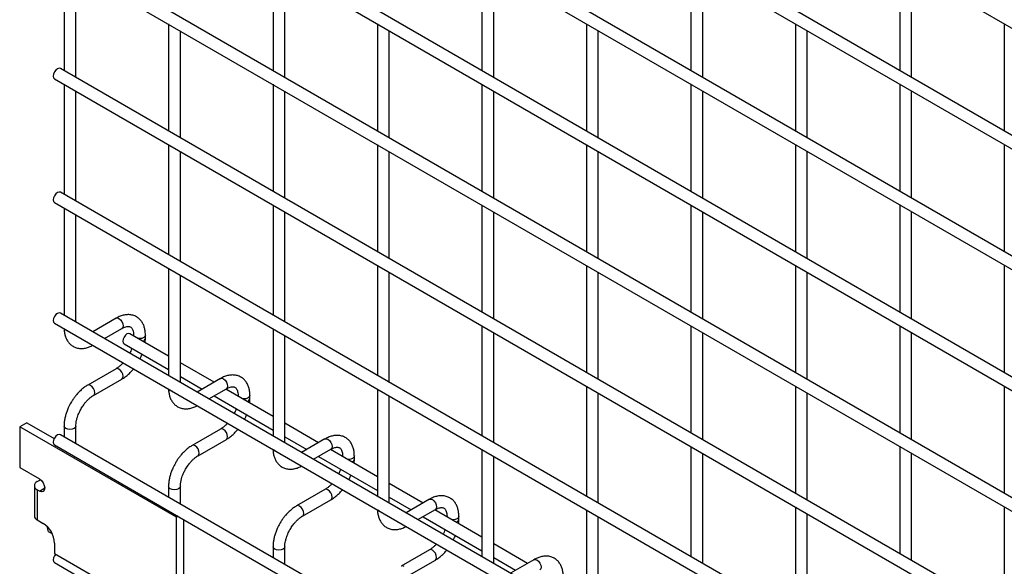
# Model space of a CAD drawing. Header units: inches. Extents: x 0.2 to 10.8, y 0.2 to 8.2.
# Tile 27 of 48: x 8.075 to 8.741, y 6.741 to 7.111. Entities that reach past the tile are written whole.
import ezdxf

# ---------------------------------------------------------------- set-up
doc = ezdxf.new("R2010")
doc.units = ezdxf.units.IN
doc.header["$MEASUREMENT"] = 0

msp = doc.modelspace()

# ---------------------------------------------------------------- linework, layer by layer
for p, q in [((8.09858, 7.47919), (10.57027, 6.05231)), ((10.57427, 5.97759), (8.10258, 7.40447)), ((8.09858, 7.39754), (10.57027, 5.97066)), ((10.57427, 5.89593), (8.10258, 7.32281)), ((8.09858, 7.31588), (10.57027, 5.88901)), ((10.57427, 5.81428), (8.10258, 7.24116)), ((8.09858, 7.23423), (10.57027, 5.80735)), ((10.57427, 5.73263), (8.10258, 7.1595)), ((8.09858, 7.15257), (10.57027, 5.7257)), ((8.10506, 7.14883), (8.10506, 7.07641)), ((8.24648, 7.14884), (8.24648, 7.07643)), ((8.3879, 7.14886), (8.3879, 7.07644)), ((8.52933, 7.14887), (8.52933, 7.07645)), ((8.67075, 7.14888), (8.67075, 7.07647)), ((8.11306, 7.0718), (8.11306, 7.14421)), ((8.25448, 7.07181), (8.25448, 7.14423)), ((8.3959, 7.07182), (8.3959, 7.14424)), ((8.53733, 7.07184), (8.53733, 7.14425)), ((8.67875, 7.07185), (8.67875, 7.14427)), ((8.17577, 7.10801), (8.17577, 7.03559)), ((8.31719, 7.10802), (8.31719, 7.03561)), ((8.45862, 7.10804), (8.45862, 7.03562)), ((8.60004, 7.10805), (8.60004, 7.03563)), ((8.74146, 7.10806), (8.74146, 7.03565)), ((8.18377, 7.03098), (8.18377, 7.10339)), ((8.32519, 7.03099), (8.32519, 7.10341)), ((8.46662, 7.031), (8.46662, 7.10342)), ((8.60804, 7.03102), (8.60804, 7.10343)), ((10.57427, 5.65097), (8.10258, 7.07785)), ((8.09858, 7.07092), (10.57027, 5.64404)), ((8.10506, 7.06718), (8.10506, 6.99272)), ((8.24648, 7.06719), (8.24648, 6.99477)), ((8.3879, 7.0672), (8.3879, 6.99479)), ((8.52933, 7.06722), (8.52933, 6.9948)), ((8.67075, 7.06723), (8.67075, 6.99481)), ((8.11306, 6.9881), (8.11306, 7.06256)), ((8.25448, 6.99016), (8.25448, 7.06257)), ((8.3959, 6.99017), (8.3959, 7.06259)), ((8.53733, 6.99018), (8.53733, 7.0626)), ((8.67875, 6.9902), (8.67875, 7.06261)), ((8.17577, 7.02636), (8.17577, 6.9519)), ((8.31719, 7.02637), (8.31719, 6.95395)), ((8.45862, 7.02638), (8.45862, 6.95397)), ((8.60004, 7.0264), (8.60004, 6.95398)), ((8.74146, 7.02641), (8.74146, 6.95399)), ((8.18377, 6.94728), (8.18377, 7.02174)), ((8.32519, 6.94933), (8.32519, 7.02175)), ((8.46662, 6.94935), (8.46662, 7.02176)), ((8.60804, 6.94936), (8.60804, 7.02178)), ((10.57427, 5.56728), (8.10258, 6.99415)), ((8.09858, 6.98723), (10.57027, 5.56035)), ((8.24648, 6.98554), (8.24648, 6.91108)), ((8.3879, 6.98555), (8.3879, 6.91313)), ((8.52933, 6.98556), (8.52933, 6.91315)), ((8.67075, 6.98558), (8.67075, 6.91316)), ((8.10506, 6.98348), (8.10506, 6.91106)), ((8.11306, 6.90645), (8.11306, 6.97886)), ((8.25448, 6.90646), (8.25448, 6.98092)), ((8.3959, 6.90851), (8.3959, 6.98093)), ((8.53733, 6.90853), (8.53733, 6.98094)), ((8.67875, 6.90854), (8.67875, 6.98096)), ((8.31719, 6.94472), (8.31719, 6.87026)), ((8.45862, 6.94473), (8.45862, 6.87231)), ((8.60004, 6.94474), (8.60004, 6.87233)), ((8.74146, 6.94476), (8.74146, 6.87234)), ((8.17577, 6.94266), (8.17577, 6.87024)), ((8.18377, 6.86563), (8.18377, 6.93804)), ((8.32519, 6.86564), (8.32519, 6.9401)), ((8.46662, 6.86769), (8.46662, 6.94011)), ((8.60804, 6.86771), (8.60804, 6.94012)), ((10.57427, 5.48562), (8.10258, 6.9125)), ((8.09858, 6.90557), (10.57027, 5.47869)), ((8.14023, 6.909), (8.12443, 6.89988)), ((8.13243, 6.89527), (8.14423, 6.90207)), ((8.17577, 6.88345), (8.14963, 6.89854)), ((8.24648, 6.90184), (8.24648, 6.82942)), ((8.3879, 6.9039), (8.3879, 6.82944)), ((8.3959, 6.82482), (8.3959, 6.89928)), ((8.52933, 6.90391), (8.52933, 6.83149)), ((8.53733, 6.82687), (8.53733, 6.89929)), ((8.67075, 6.90392), (8.67075, 6.83151)), ((8.67875, 6.82689), (8.67875, 6.8993)), ((8.14563, 6.89162), (8.17577, 6.87422)), ((8.15212, 6.89751), (8.15212, 6.89711)), ((8.1522, 6.89707), (8.15212, 6.89751)), ((8.16012, 6.89543), (8.16012, 6.89751)), ((8.25448, 6.82481), (8.25448, 6.89722)), ((8.20658, 6.86567), (8.18377, 6.87884)), ((8.14023, 6.87483), (8.12103, 6.86375)), ((8.12503, 6.85682), (8.14423, 6.8679)), ((8.18377, 6.8696), (8.19858, 6.86105)), ((8.21094, 6.86818), (8.19514, 6.85906)), ((8.20314, 6.85444), (8.21494, 6.86125)), ((8.24648, 6.84263), (8.21458, 6.86105)), ((8.31719, 6.86102), (8.31719, 6.7886)), ((8.45862, 6.86308), (8.45862, 6.78862)), ((8.46662, 6.784), (8.46662, 6.85846)), ((8.60004, 6.86309), (8.60004, 6.79067)), ((8.60804, 6.78605), (8.60804, 6.85847)), ((8.74146, 6.8631), (8.74146, 6.79068)), ((8.20658, 6.85643), (8.24648, 6.8334)), ((8.22283, 6.85669), (8.22283, 6.85629)), ((8.22291, 6.85624), (8.22283, 6.85669)), ((8.23083, 6.85461), (8.23083, 6.85669)), ((8.32519, 6.78399), (8.32519, 6.8564)), ((8.07975, 6.83836), (8.07501, 6.83562)), ((8.07975, 6.83836), (8.09839, 6.8276)), ((8.27729, 6.82485), (8.25448, 6.83802)), ((8.18108, 6.77439), (8.07501, 6.83562)), ((8.07501, 6.83562), (8.07501, 6.80807)), ((8.10506, 6.83609), (8.10506, 6.82882)), ((8.11306, 6.8242), (8.11306, 6.83609)), ((8.21094, 6.83401), (8.19174, 6.82293)), ((10.57427, 5.40338), (8.10258, 6.83026)), ((8.19574, 6.816), (8.21494, 6.82708)), ((8.25448, 6.82878), (8.26929, 6.82023)), ((8.28165, 6.82736), (8.26585, 6.81824)), ((8.09858, 6.82333), (10.57027, 5.39645)), ((8.27385, 6.81362), (8.28565, 6.82043)), ((8.31719, 6.80181), (8.28529, 6.82023)), ((8.3879, 6.8202), (8.3879, 6.74778)), ((8.52933, 6.82225), (8.52933, 6.7478)), ((8.67075, 6.82227), (8.67075, 6.74985)), ((8.27729, 6.81561), (8.31719, 6.79258)), ((8.29354, 6.81587), (8.29354, 6.81547)), ((8.29362, 6.81542), (8.29354, 6.81587)), ((8.30154, 6.81379), (8.30154, 6.81587)), ((8.3959, 6.74316), (8.3959, 6.81558)), ((8.53733, 6.74318), (8.53733, 6.81764)), ((8.67875, 6.74523), (8.67875, 6.81765)), ((8.07501, 6.80807), (8.08841, 6.80033)), ((8.08689, 6.79851), (8.08905, 6.79976)), ((8.08905, 6.79976), (8.08952, 6.79948)), ((8.08493, 6.79578), (8.08493, 6.77536)), ((8.08689, 6.79304), (8.08689, 6.77263)), ((8.08841, 6.79216), (8.08689, 6.79304)), ((8.08841, 6.79216), (8.09195, 6.79421)), ((8.17577, 6.79527), (8.17577, 6.788)), ((8.18377, 6.78338), (8.18377, 6.79527)), ((8.28165, 6.79319), (8.26245, 6.78211)), ((8.348, 6.78403), (8.32519, 6.7972)), ((8.26645, 6.77518), (8.28565, 6.78626)), ((8.32519, 6.78796), (8.34, 6.77941)), ((8.35236, 6.78654), (8.33656, 6.77742)), ((8.34456, 6.7728), (8.35636, 6.77961)), ((8.3879, 6.76099), (8.356, 6.77941)), ((8.45862, 6.77938), (8.45862, 6.70696)), ((8.60004, 6.78143), (8.60004, 6.70698)), ((8.74146, 6.78145), (8.74146, 6.70903)), ((8.08689, 6.77263), (8.09096, 6.77028)), ((8.18221, 6.77505), (8.18108, 6.77439)), ((8.18108, 6.70233), (8.18108, 6.77439)), ((8.18582, 6.77296), (8.18582, 6.70507)), ((8.348, 6.77479), (8.3879, 6.75176)), ((8.36425, 6.77505), (8.36425, 6.77465)), ((8.36433, 6.7746), (8.36425, 6.77505)), ((8.37225, 6.77297), (8.37225, 6.77505)), ((8.46662, 6.70234), (8.46662, 6.77476)), ((8.60804, 6.70236), (8.60804, 6.77682)), ((8.09453, 6.76462), (8.09371, 6.76811)), ((8.09715, 6.76311), (8.09453, 6.76462)), ((8.09867, 6.75693), (8.09867, 6.74991)), ((8.24648, 6.75445), (8.24648, 6.74718)), ((8.25448, 6.74256), (8.25448, 6.75445)), ((8.35236, 6.75237), (8.33316, 6.74129)), ((8.41871, 6.74321), (8.3959, 6.75638)), ((8.09867, 6.74991), (8.18108, 6.70233)), ((8.33716, 6.73436), (8.35636, 6.74544)), ((8.3959, 6.74714), (8.41071, 6.73859)), ((8.42307, 6.74572), (8.40727, 6.7366)), ((8.09858, 6.74372), (10.57027, 5.31684))]:
    msp.add_line(p, q)
at = {"flags": 128}
for points in [[(8.10258, 7.07785), (8.10166, 7.07803), (8.10058, 7.07765), (8.09949, 7.07678), (8.09858, 7.07554), (8.09796, 7.07413), (8.09775, 7.07275), (8.09796, 7.07163), (8.09858, 7.07092), (8.09858, 7.07092)], [(8.10258, 6.99415), (8.10166, 6.99433), (8.10058, 6.99396), (8.09949, 6.99308), (8.09858, 6.99184), (8.09796, 6.99043), (8.09775, 6.98906), (8.09796, 6.98793), (8.09858, 6.98723), (8.09858, 6.98723)], [(8.10258, 6.9125), (8.10166, 6.91268), (8.10058, 6.9123), (8.09949, 6.91143), (8.09858, 6.91019), (8.09796, 6.90878), (8.09775, 6.9074), (8.09796, 6.90628), (8.09858, 6.90557), (8.09858, 6.90557)], [(8.14023, 6.909), (8.14114, 6.90918), (8.14223, 6.9088)], [(8.14223, 6.9088), (8.14331, 6.90793), (8.14423, 6.90669), (8.14484, 6.90528), (8.14505, 6.90391), (8.14484, 6.90278), (8.14423, 6.90207), (8.14423, 6.90207)], [(8.10623, 6.90089), (8.10537, 6.90164), (8.10535, 6.90166)], [(8.10758, 6.90038), (8.10753, 6.90039), (8.10623, 6.90089)], [(8.14963, 6.89854), (8.14872, 6.89872), (8.14763, 6.89835), (8.14655, 6.89747), (8.14563, 6.89623), (8.14502, 6.89482), (8.14481, 6.89345), (8.14502, 6.89232), (8.14563, 6.89162), (8.14563, 6.89162)], [(8.16012, 6.8975), (8.15982, 6.89663), (8.15895, 6.89588), (8.15765, 6.89538), (8.15612, 6.89521), (8.15534, 6.89525)], [(8.14423, 6.8679), (8.14423, 6.8679), (8.14484, 6.86861), (8.14505, 6.86973), (8.14484, 6.87111), (8.14423, 6.87252), (8.14331, 6.87376), (8.14223, 6.87463), (8.14114, 6.87501), (8.14023, 6.87483)], [(8.21094, 6.86818), (8.21185, 6.86836), (8.21294, 6.86798)], [(8.21294, 6.86798), (8.21402, 6.86711), (8.21494, 6.86587), (8.21555, 6.86446), (8.21576, 6.86309), (8.21555, 6.86196), (8.21494, 6.86125), (8.21494, 6.86125)], [(8.12303, 6.86355), (8.12194, 6.86393), (8.12103, 6.86375), (8.12102, 6.86374)], [(8.12502, 6.85682), (8.12503, 6.85682), (8.12564, 6.85752), (8.12586, 6.85865), (8.12564, 6.86002), (8.12503, 6.86144), (8.12411, 6.86268), (8.12303, 6.86355)], [(8.17694, 6.86007), (8.17608, 6.86082), (8.17606, 6.86084)], [(8.17829, 6.85956), (8.17824, 6.85957), (8.17694, 6.86007)], [(8.23083, 6.85668), (8.23053, 6.85581), (8.22966, 6.85506), (8.22836, 6.85456), (8.22683, 6.85439), (8.22605, 6.85443)], [(8.11306, 6.8361), (8.11306, 6.83609), (8.11276, 6.83521), (8.11189, 6.83446), (8.11059, 6.83396), (8.10906, 6.83379), (8.10753, 6.83396), (8.10623, 6.83446), (8.10537, 6.83521), (8.10506, 6.83609), (8.10506, 6.83611)], [(8.21494, 6.82708), (8.21494, 6.82708), (8.21555, 6.82779), (8.21576, 6.82891), (8.21555, 6.83029), (8.21494, 6.8317), (8.21402, 6.83294), (8.21294, 6.83381), (8.21185, 6.83419), (8.21094, 6.83401)], [(8.10258, 6.83026), (8.10166, 6.83043), (8.10058, 6.83006), (8.09949, 6.82919), (8.09858, 6.82795), (8.09796, 6.82653), (8.09775, 6.82516), (8.09796, 6.82403), (8.09858, 6.82333), (8.09858, 6.82333)], [(8.28165, 6.82736), (8.28256, 6.82754), (8.28365, 6.82716)], [(8.28365, 6.82716), (8.28473, 6.82629), (8.28565, 6.82505), (8.28626, 6.82364), (8.28648, 6.82226), (8.28626, 6.82114), (8.28565, 6.82043), (8.28565, 6.82043)], [(8.19374, 6.82273), (8.19266, 6.82311), (8.19174, 6.82293), (8.19173, 6.82292)], [(8.19573, 6.81599), (8.19574, 6.816), (8.19635, 6.8167), (8.19657, 6.81783), (8.19635, 6.8192), (8.19574, 6.82062), (8.19482, 6.82186), (8.19374, 6.82273)], [(8.24765, 6.81925), (8.24679, 6.82), (8.24677, 6.82002)], [(8.249, 6.81874), (8.24895, 6.81875), (8.24765, 6.81925)], [(8.30154, 6.81586), (8.30124, 6.81499), (8.30037, 6.81424), (8.29907, 6.81374), (8.29754, 6.81356), (8.29676, 6.81361)], [(8.08841, 6.80033), (8.08977, 6.79924), (8.09091, 6.79769), (8.09168, 6.79592), (8.09195, 6.79421), (8.09168, 6.7928), (8.09091, 6.79192), (8.08977, 6.79169), (8.08841, 6.79216)], [(8.18377, 6.79528), (8.18377, 6.79527), (8.18347, 6.79439), (8.1826, 6.79364), (8.1813, 6.79314), (8.17977, 6.79297), (8.17824, 6.79314), (8.17694, 6.79364), (8.17608, 6.79439), (8.17577, 6.79527), (8.17577, 6.79529)], [(8.28565, 6.78626), (8.28565, 6.78626), (8.28626, 6.78697), (8.28648, 6.78809), (8.28626, 6.78947), (8.28565, 6.79088), (8.28473, 6.79212), (8.28365, 6.79299), (8.28256, 6.79337), (8.28165, 6.79319)], [(8.35236, 6.78654), (8.35327, 6.78672), (8.35436, 6.78634)], [(8.35436, 6.78634), (8.35544, 6.78547), (8.35636, 6.78423), (8.35697, 6.78282), (8.35719, 6.78144), (8.35697, 6.78032), (8.35636, 6.77961), (8.35636, 6.77961)], [(8.26445, 6.78191), (8.26337, 6.78228), (8.26245, 6.78211), (8.26244, 6.7821)], [(8.26644, 6.77517), (8.26645, 6.77518), (8.26706, 6.77588), (8.26728, 6.77701), (8.26706, 6.77838), (8.26645, 6.7798), (8.26553, 6.78104), (8.26445, 6.78191)], [(8.31837, 6.77843), (8.3175, 6.77918), (8.31748, 6.7792)], [(8.31971, 6.77792), (8.31966, 6.77793), (8.31837, 6.77843)], [(8.37225, 6.77504), (8.37195, 6.77417), (8.37108, 6.77342), (8.36978, 6.77292), (8.36825, 6.77274), (8.36747, 6.77279)], [(8.25448, 6.75446), (8.25448, 6.75445), (8.25418, 6.75357), (8.25331, 6.75282), (8.25201, 6.75232), (8.25048, 6.75214), (8.24895, 6.75232), (8.24765, 6.75282), (8.24679, 6.75357), (8.24648, 6.75445), (8.24648, 6.75447)], [(8.35636, 6.74544), (8.35636, 6.74544), (8.35697, 6.74615), (8.35719, 6.74727), (8.35697, 6.74865), (8.35636, 6.75006), (8.35544, 6.7513), (8.35436, 6.75217), (8.35327, 6.75255), (8.35236, 6.75237)], [(8.09941, 6.74948), (8.09858, 6.74833), (8.09796, 6.74692), (8.09775, 6.74555), (8.09796, 6.74442), (8.09858, 6.74372), (8.09858, 6.74372)], [(8.42307, 6.74572), (8.42399, 6.7459), (8.42507, 6.74552)], [(8.42507, 6.74552), (8.42615, 6.74465), (8.42707, 6.74341), (8.42768, 6.742), (8.4279, 6.74062), (8.42768, 6.7395), (8.42707, 6.73879), (8.42707, 6.73879)], [(8.33516, 6.74109), (8.33408, 6.74146), (8.33316, 6.74129), (8.33315, 6.74128)]]:
    msp.add_lwpolyline(points, dxfattribs=at)
for centre, radius, start, end in [((8.1577, 6.89589), 0.00247, 285.22686, 348.9837), ((8.22841, 6.85507), 0.00247, 285.22686, 348.9837), ((8.29912, 6.81425), 0.00247, 285.22686, 348.9837), ((8.08793, 6.79578), 0.00293, 110.78342, 249.21658), ((8.08828, 6.7757), 0.00337, 185.6948, 245.62534), ((8.36983, 6.77343), 0.00247, 285.22686, 348.9837), ((8.08193, 6.75617), 0.01675, 2.60548, 57.39452)]:
    msp.add_arc(centre, radius, start, end)
for points, knots in [([(8.16009, 6.8975), (8.16009, 6.89809), (8.16009, 6.89957), (8.15972, 6.90179), (8.15902, 6.90415), (8.15793, 6.9063), (8.15645, 6.90821), (8.15456, 6.90978), (8.15224, 6.91092), (8.14967, 6.91147), (8.14698, 6.91144), (8.14433, 6.91087), (8.14206, 6.91003), (8.14071, 6.90924), (8.14023, 6.90895)], [0, 0, 0, 0, 0.055592, 0.138527, 0.222447, 0.30698, 0.392218, 0.479262, 0.570513, 0.669513, 0.760726, 0.854051, 0.947574, 1, 1, 1, 1]), ([(8.10511, 6.9018), (8.10511, 6.90147), (8.10512, 6.90025), (8.10546, 6.89827), (8.10615, 6.8959), (8.10724, 6.89374), (8.10871, 6.89183), (8.11059, 6.89025), (8.1129, 6.88909), (8.11547, 6.88852), (8.11816, 6.88854), (8.12082, 6.8891), (8.12291, 6.88983), (8.12407, 6.89051), (8.12437, 6.89068)], [0, 0, 0, 0, 0.032833, 0.119629, 0.207459, 0.295935, 0.385138, 0.47619, 0.571564, 0.674943, 0.770332, 0.867962, 0.965877, 1, 1, 1, 1]), ([(8.14422, 6.90206), (8.14465, 6.90229), (8.14557, 6.9028), (8.14685, 6.90323), (8.14804, 6.90345), (8.14903, 6.90343), (8.14986, 6.90319), (8.15051, 6.90277), (8.15114, 6.902), (8.15166, 6.90091), (8.152, 6.89943), (8.15216, 6.89826), (8.15212, 6.89755), (8.15211, 6.89751)], [0, 0, 0, 0, 0.076341, 0.164647, 0.254489, 0.348472, 0.453572, 0.589697, 0.695681, 0.796643, 0.895926, 0.994247, 1, 1, 1, 1]), ([(8.15993, 6.8926), (8.16001, 6.89328), (8.16013, 6.89424), (8.1601, 6.89515), (8.16009, 6.89542)], [0, 0, 0, 0, 0.702391, 1, 1, 1, 1]), ([(8.15082, 6.88862), (8.15072, 6.88831), (8.15041, 6.88743), (8.14996, 6.88636), (8.14957, 6.88562), (8.14947, 6.88543)], [0, 0, 0, 0, 0.2900903, 0.8203618, 1, 1, 1, 1]), ([(8.15638, 6.88144), (8.15669, 6.88201), (8.15724, 6.88303), (8.15767, 6.88409), (8.15786, 6.88456)], [0, 0, 0, 0, 0.558376, 1, 1, 1, 1]), ([(8.14498, 6.87879), (8.14492, 6.87872), (8.14441, 6.87813), (8.14338, 6.87715), (8.14191, 6.87592), (8.14083, 6.87515), (8.14029, 6.87488), (8.14023, 6.87485)], [0, 0, 0, 0, 0.039471, 0.334652, 0.644259, 0.95918, 1, 1, 1, 1]), ([(8.14422, 6.86795), (8.14458, 6.86815), (8.14576, 6.86879), (8.14763, 6.87022), (8.14971, 6.87211), (8.15116, 6.87363), (8.15187, 6.87453), (8.15203, 6.87472)], [0, 0, 0, 0, 0.129124, 0.41882, 0.688076, 0.933929, 1, 1, 1, 1]), ([(8.2308, 6.85668), (8.2308, 6.85727), (8.2308, 6.85875), (8.23043, 6.86097), (8.22973, 6.86333), (8.22864, 6.86548), (8.22716, 6.86739), (8.22527, 6.86896), (8.22296, 6.8701), (8.22038, 6.87065), (8.21769, 6.87062), (8.21504, 6.87005), (8.21277, 6.86921), (8.21143, 6.86842), (8.21094, 6.86813)], [0, 0, 0, 0, 0.055592, 0.138527, 0.222447, 0.30698, 0.392218, 0.479262, 0.570513, 0.669513, 0.760726, 0.854051, 0.947574, 1, 1, 1, 1]), ([(8.12103, 6.8637), (8.1207, 6.86352), (8.11955, 6.8629), (8.1177, 6.86149), (8.11558, 6.8596), (8.11383, 6.85772), (8.11232, 6.85586), (8.11096, 6.85397), (8.11012, 6.85257), (8.10969, 6.85186)], [0, 0, 0, 0, 0.076054, 0.263021, 0.437352, 0.597786, 0.719603, 0.857444, 1, 1, 1, 1]), ([(8.17582, 6.86098), (8.17582, 6.86065), (8.17583, 6.85943), (8.17617, 6.85745), (8.17686, 6.85508), (8.17795, 6.85292), (8.17942, 6.85101), (8.1813, 6.84943), (8.18361, 6.84827), (8.18618, 6.8477), (8.18888, 6.84772), (8.19153, 6.84828), (8.19362, 6.84901), (8.19478, 6.84968), (8.19508, 6.84986)], [0, 0, 0, 0, 0.032833, 0.119629, 0.207459, 0.295935, 0.385138, 0.47619, 0.571564, 0.674943, 0.770332, 0.867962, 0.965877, 1, 1, 1, 1]), ([(8.21493, 6.86124), (8.21536, 6.86147), (8.21628, 6.86198), (8.21756, 6.86241), (8.21875, 6.86263), (8.21974, 6.86261), (8.22057, 6.86237), (8.22122, 6.86195), (8.22185, 6.86118), (8.22238, 6.86009), (8.22271, 6.85861), (8.22287, 6.85744), (8.22283, 6.85673), (8.22282, 6.85669)], [0, 0, 0, 0, 0.076341, 0.164647, 0.254489, 0.348472, 0.453572, 0.589697, 0.695681, 0.796643, 0.895926, 0.994247, 1, 1, 1, 1]), ([(8.10969, 6.85186), (8.10907, 6.85072), (8.10821, 6.84913), (8.10718, 6.84669), (8.10643, 6.84459), (8.10574, 6.8421), (8.10528, 6.83954), (8.10505, 6.83751), (8.10509, 6.83639), (8.1051, 6.83611)], [0, 0, 0, 0, 0.22114, 0.311302, 0.459898, 0.612592, 0.774999, 0.943044, 1, 1, 1, 1]), ([(8.11662, 6.84786), (8.11717, 6.84876), (8.11795, 6.85003), (8.11926, 6.85173), (8.12041, 6.85307), (8.12183, 6.85449), (8.12331, 6.8557), (8.1244, 6.85649), (8.12495, 6.85677), (8.12502, 6.8568)], [0, 0, 0, 0, 0.233186, 0.328025, 0.483332, 0.641352, 0.807119, 0.975755, 1, 1, 1, 1]), ([(8.23064, 6.85178), (8.23072, 6.85246), (8.23084, 6.85342), (8.23081, 6.85433), (8.2308, 6.8546)], [0, 0, 0, 0, 0.702391, 1, 1, 1, 1]), ([(8.11307, 6.8361), (8.11309, 6.83669), (8.11312, 6.83791), (8.11347, 6.83998), (8.11401, 6.84199), (8.11467, 6.84385), (8.11547, 6.84576), (8.11619, 6.84708), (8.11662, 6.84786)], [0, 0, 0, 0, 0.169323, 0.352373, 0.534052, 0.667576, 0.805635, 1, 1, 1, 1]), ([(8.22154, 6.8478), (8.22143, 6.84749), (8.22112, 6.84661), (8.22067, 6.84554), (8.22028, 6.8448), (8.22018, 6.84461)], [0, 0, 0, 0, 0.2900903, 0.8203618, 1, 1, 1, 1]), ([(8.21569, 6.83796), (8.21563, 6.8379), (8.21512, 6.83731), (8.21409, 6.83633), (8.21262, 6.8351), (8.21154, 6.83433), (8.211, 6.83406), (8.21094, 6.83403)], [0, 0, 0, 0, 0.0394713, 0.3346516, 0.6442592, 0.9591801, 1, 1, 1, 1]), ([(8.22709, 6.84062), (8.2274, 6.84119), (8.22795, 6.84221), (8.22838, 6.84327), (8.22857, 6.84374)], [0, 0, 0, 0, 0.558376, 1, 1, 1, 1]), ([(8.21493, 6.82713), (8.21529, 6.82733), (8.21647, 6.82797), (8.21834, 6.8294), (8.22043, 6.83129), (8.22187, 6.83281), (8.22258, 6.83371), (8.22274, 6.8339)], [0, 0, 0, 0, 0.129124, 0.41882, 0.688076, 0.933929, 1, 1, 1, 1]), ([(8.30151, 6.81586), (8.30151, 6.81645), (8.30151, 6.81793), (8.30114, 6.82015), (8.30044, 6.82251), (8.29935, 6.82466), (8.29787, 6.82657), (8.29598, 6.82813), (8.29367, 6.82928), (8.29109, 6.82983), (8.2884, 6.8298), (8.28575, 6.82923), (8.28348, 6.82839), (8.28214, 6.8276), (8.28165, 6.82731)], [0, 0, 0, 0, 0.055592, 0.138527, 0.222447, 0.30698, 0.392218, 0.479262, 0.570513, 0.669513, 0.760726, 0.854051, 0.947574, 1, 1, 1, 1]), ([(8.19174, 6.82288), (8.19141, 6.8227), (8.19026, 6.82208), (8.18841, 6.82067), (8.18629, 6.81878), (8.18454, 6.8169), (8.18303, 6.81504), (8.18167, 6.81315), (8.18083, 6.81175), (8.1804, 6.81104)], [0, 0, 0, 0, 0.076054, 0.263021, 0.437352, 0.597786, 0.719603, 0.857444, 1, 1, 1, 1]), ([(8.24653, 6.82016), (8.24653, 6.81983), (8.24654, 6.81861), (8.24688, 6.81663), (8.24757, 6.81426), (8.24866, 6.8121), (8.25013, 6.81019), (8.25201, 6.80861), (8.25432, 6.80745), (8.2569, 6.80688), (8.25959, 6.8069), (8.26224, 6.80746), (8.26433, 6.80819), (8.26549, 6.80886), (8.2658, 6.80904)], [0, 0, 0, 0, 0.032833, 0.119629, 0.207459, 0.295935, 0.385138, 0.47619, 0.571564, 0.674943, 0.770332, 0.867962, 0.965877, 1, 1, 1, 1]), ([(8.28564, 6.82042), (8.28607, 6.82065), (8.28699, 6.82116), (8.28827, 6.82159), (8.28946, 6.82181), (8.29045, 6.82179), (8.29128, 6.82155), (8.29193, 6.82113), (8.29256, 6.82036), (8.29309, 6.81927), (8.29342, 6.81779), (8.29358, 6.81662), (8.29354, 6.81591), (8.29353, 6.81587)], [0, 0, 0, 0, 0.076341, 0.164647, 0.254489, 0.348472, 0.453572, 0.589697, 0.695681, 0.796643, 0.895926, 0.994247, 1, 1, 1, 1]), ([(8.18733, 6.80704), (8.18788, 6.80794), (8.18866, 6.80921), (8.18997, 6.81091), (8.19112, 6.81225), (8.19254, 6.81367), (8.19402, 6.81488), (8.19511, 6.81566), (8.19566, 6.81595), (8.19573, 6.81598)], [0, 0, 0, 0, 0.233186, 0.328025, 0.483332, 0.641352, 0.807119, 0.975755, 1, 1, 1, 1]), ([(8.30135, 6.81096), (8.30143, 6.81164), (8.30155, 6.8126), (8.30152, 6.81351), (8.30151, 6.81378)], [0, 0, 0, 0, 0.702391, 1, 1, 1, 1]), ([(8.1804, 6.81104), (8.17978, 6.8099), (8.17892, 6.80831), (8.1779, 6.80587), (8.17714, 6.80377), (8.17645, 6.80128), (8.17599, 6.79872), (8.17576, 6.79669), (8.1758, 6.79557), (8.17581, 6.79529)], [0, 0, 0, 0, 0.22114, 0.311302, 0.459898, 0.612592, 0.774999, 0.943044, 1, 1, 1, 1]), ([(8.18378, 6.79528), (8.1838, 6.79587), (8.18383, 6.79709), (8.18418, 6.79916), (8.18472, 6.80117), (8.18538, 6.80303), (8.18618, 6.80494), (8.1869, 6.80626), (8.18733, 6.80704)], [0, 0, 0, 0, 0.169323, 0.352373, 0.534052, 0.667576, 0.805635, 1, 1, 1, 1]), ([(8.29225, 6.80698), (8.29214, 6.80667), (8.29183, 6.80579), (8.29138, 6.80472), (8.29099, 6.80398), (8.29089, 6.80379)], [0, 0, 0, 0, 0.2900903, 0.8203618, 1, 1, 1, 1]), ([(8.29781, 6.7998), (8.29811, 6.80037), (8.29866, 6.80139), (8.29909, 6.80245), (8.29928, 6.80292)], [0, 0, 0, 0, 0.558376, 1, 1, 1, 1]), ([(8.2864, 6.79714), (8.28634, 6.79707), (8.28584, 6.79649), (8.2848, 6.79551), (8.28333, 6.79428), (8.28225, 6.79351), (8.28171, 6.79324), (8.28165, 6.79321)], [0, 0, 0, 0, 0.039471, 0.334652, 0.644259, 0.95918, 1, 1, 1, 1]), ([(8.28564, 6.78631), (8.286, 6.78651), (8.28718, 6.78715), (8.28905, 6.78858), (8.29114, 6.79047), (8.29258, 6.79199), (8.29329, 6.79289), (8.29345, 6.79308)], [0, 0, 0, 0, 0.129124, 0.41882, 0.688076, 0.933929, 1, 1, 1, 1]), ([(8.37222, 6.77504), (8.37222, 6.77563), (8.37222, 6.7771), (8.37186, 6.77933), (8.37115, 6.78168), (8.37006, 6.78384), (8.36858, 6.78575), (8.36669, 6.78731), (8.36438, 6.78846), (8.3618, 6.78901), (8.35911, 6.78898), (8.35646, 6.78841), (8.35419, 6.78757), (8.35285, 6.78678), (8.35236, 6.78649)], [0, 0, 0, 0, 0.055592, 0.138527, 0.222447, 0.30698, 0.392218, 0.479262, 0.570513, 0.669513, 0.760726, 0.854051, 0.947574, 1, 1, 1, 1]), ([(8.26246, 6.78206), (8.26212, 6.78188), (8.26097, 6.78126), (8.25912, 6.77985), (8.257, 6.77796), (8.25525, 6.77608), (8.25374, 6.77422), (8.25238, 6.77233), (8.25154, 6.77093), (8.25111, 6.77022)], [0, 0, 0, 0, 0.076054, 0.263021, 0.437352, 0.597786, 0.719603, 0.857444, 1, 1, 1, 1]), ([(8.31724, 6.77934), (8.31724, 6.779), (8.31725, 6.77779), (8.31759, 6.77581), (8.31828, 6.77344), (8.31937, 6.77128), (8.32084, 6.76936), (8.32272, 6.76779), (8.32503, 6.76663), (8.32761, 6.76606), (8.3303, 6.76607), (8.33295, 6.76663), (8.33504, 6.76737), (8.3362, 6.76804), (8.33651, 6.76822)], [0, 0, 0, 0, 0.032833, 0.119629, 0.207459, 0.295935, 0.385138, 0.47619, 0.571564, 0.674943, 0.770332, 0.867962, 0.965877, 1, 1, 1, 1]), ([(8.35635, 6.7796), (8.35678, 6.77983), (8.3577, 6.78034), (8.35898, 6.78077), (8.36017, 6.78099), (8.36116, 6.78097), (8.36199, 6.78073), (8.36264, 6.78031), (8.36327, 6.77954), (8.3638, 6.77845), (8.36413, 6.77697), (8.36429, 6.7758), (8.36425, 6.77509), (8.36424, 6.77505)], [0, 0, 0, 0, 0.076341, 0.164647, 0.254489, 0.348472, 0.453572, 0.589697, 0.695681, 0.796643, 0.895926, 0.994247, 1, 1, 1, 1]), ([(8.25804, 6.76622), (8.25859, 6.76712), (8.25937, 6.76839), (8.26068, 6.77009), (8.26183, 6.77143), (8.26325, 6.77284), (8.26473, 6.77406), (8.26583, 6.77484), (8.26637, 6.77513), (8.26644, 6.77516)], [0, 0, 0, 0, 0.233186, 0.328025, 0.483332, 0.641352, 0.807119, 0.975755, 1, 1, 1, 1]), ([(8.37206, 6.77014), (8.37214, 6.77082), (8.37226, 6.77178), (8.37223, 6.77269), (8.37222, 6.77296)], [0, 0, 0, 0, 0.702391, 1, 1, 1, 1]), ([(8.25111, 6.77022), (8.2505, 6.76908), (8.24963, 6.76749), (8.24861, 6.76505), (8.24785, 6.76295), (8.24717, 6.76046), (8.2467, 6.7579), (8.24647, 6.75587), (8.24651, 6.75475), (8.24652, 6.75447)], [0, 0, 0, 0, 0.22114, 0.311302, 0.459898, 0.612592, 0.774999, 0.943044, 1, 1, 1, 1]), ([(8.2545, 6.75446), (8.25451, 6.75505), (8.25454, 6.75627), (8.25489, 6.75834), (8.25543, 6.76035), (8.25609, 6.76221), (8.25689, 6.76412), (8.25762, 6.76544), (8.25804, 6.76622)], [0, 0, 0, 0, 0.169323, 0.352373, 0.534052, 0.667576, 0.805635, 1, 1, 1, 1]), ([(8.36296, 6.76616), (8.36285, 6.76585), (8.36254, 6.76497), (8.36209, 6.7639), (8.3617, 6.76316), (8.3616, 6.76297)], [0, 0, 0, 0, 0.2900903, 0.8203618, 1, 1, 1, 1]), ([(8.36852, 6.75898), (8.36882, 6.75955), (8.36937, 6.76057), (8.3698, 6.76163), (8.36999, 6.7621)], [0, 0, 0, 0, 0.558376, 1, 1, 1, 1]), ([(8.35711, 6.75632), (8.35705, 6.75625), (8.35655, 6.75567), (8.35551, 6.75469), (8.35405, 6.75346), (8.35296, 6.75269), (8.35242, 6.75242), (8.35236, 6.75238)], [0, 0, 0, 0, 0.039471, 0.334652, 0.644259, 0.95918, 1, 1, 1, 1]), ([(8.35635, 6.74549), (8.35671, 6.74569), (8.35789, 6.74633), (8.35976, 6.74776), (8.36185, 6.74965), (8.36329, 6.75117), (8.36401, 6.75207), (8.36416, 6.75226)], [0, 0, 0, 0, 0.129124, 0.41882, 0.688076, 0.933929, 1, 1, 1, 1]), ([(8.44293, 6.73422), (8.44293, 6.73481), (8.44293, 6.73628), (8.44257, 6.73851), (8.44186, 6.74086), (8.44077, 6.74302), (8.43929, 6.74493), (8.4374, 6.74649), (8.43509, 6.74764), (8.43251, 6.74819), (8.42982, 6.74816), (8.42717, 6.74759), (8.4249, 6.74675), (8.42356, 6.74596), (8.42308, 6.74567)], [0, 0, 0, 0, 0.055592, 0.138527, 0.222447, 0.30698, 0.392218, 0.479262, 0.570513, 0.669513, 0.760726, 0.854051, 0.947574, 1, 1, 1, 1])]:
    msp.add_open_spline(points, degree=3, knots=knots)

doc.saveas('drawing.dxf')
